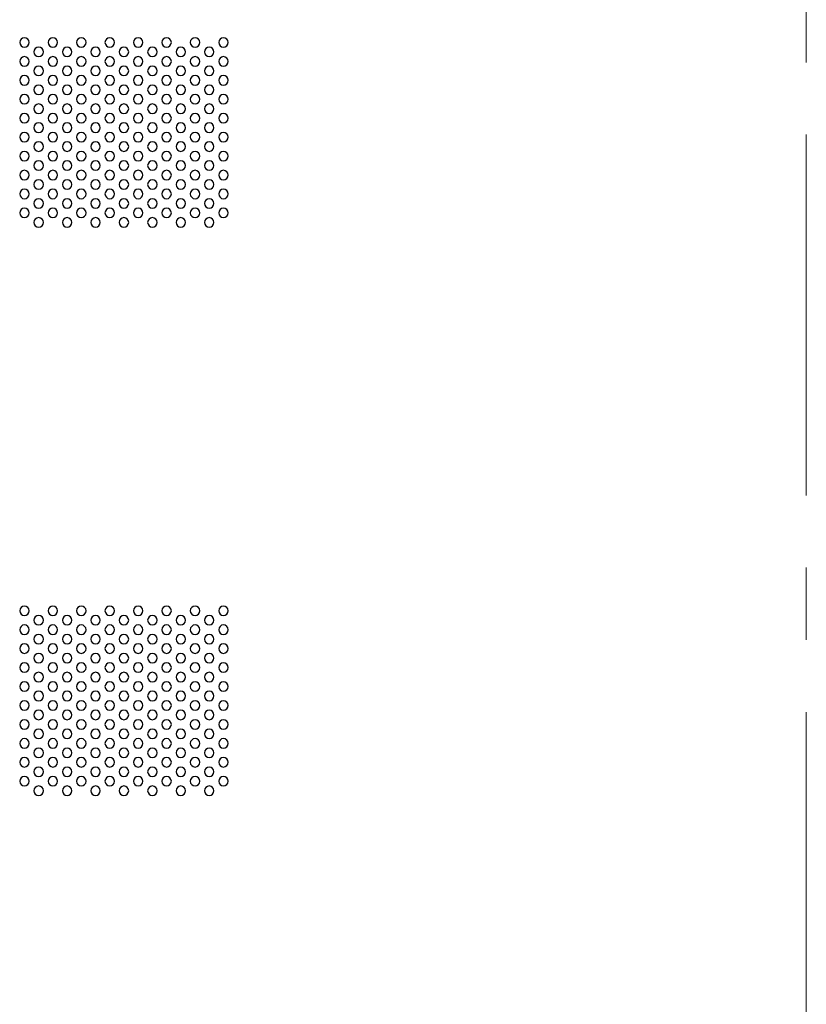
# Model space of a CAD drawing. Header units: millimetres. Extents: x 0 to 1118, y 0 to 864.
# Tile 104 of 256: x 918 to 946, y 369 to 404. Entities that reach past the tile are written whole.
import ezdxf

# ---------------------------------------------------------------- set-up
doc = ezdxf.new("R2010")
doc.units = ezdxf.units.MM
doc.linetypes.add('CENTERX2', pattern=[20.32, 12.7, -2.54, 2.54, -2.54])

msp = doc.modelspace()

# ---------------------------------------------------------------- linework, layer by layer
at = {"color": 7, "linetype": 'CENTERX2', "lineweight": 18}
msp.add_line((946.0682, 346.1943), (946.0682, 479.5276), dxfattribs=at)
at = {"color": 7, "linetype": 'Continuous', "lineweight": 25}
for centre, start, end in [((918.5682, 402.7776), 0, 180), ((918.5682, 402.7776), 180, 0), ((919.5682, 402.7776), 0, 180), ((919.5682, 402.7776), 180, 0), ((920.5682, 402.7776), 0, 180), ((920.5682, 402.7776), 180, 0), ((921.5682, 402.7776), 0, 180), ((921.5682, 402.7776), 180, 0), ((922.5682, 402.7776), 0, 180), ((922.5682, 402.7776), 180, 0), ((923.5682, 402.7776), 0, 180), ((923.5682, 402.7776), 180, 0), ((924.5682, 402.7776), 0, 180), ((924.5682, 402.7776), 180, 0), ((925.5682, 402.7776), 0, 180), ((925.5682, 402.7776), 180, 0), ((919.0682, 402.4443), 0, 180), ((919.0682, 402.4443), 180, 0), ((920.0682, 402.4443), 0, 180), ((920.0682, 402.4443), 180, 0), ((921.0682, 402.4443), 0, 180), ((921.0682, 402.4443), 180, 0), ((922.0682, 402.4443), 0, 180), ((922.0682, 402.4443), 180, 0), ((923.0682, 402.4443), 0, 180), ((923.0682, 402.4443), 180, 0), ((924.0682, 402.4443), 0, 180), ((924.0682, 402.4443), 180, 0), ((925.0682, 402.4443), 0, 180), ((925.0682, 402.4443), 180, 0), ((918.5682, 402.111), 0, 180), ((918.5682, 402.111), 180, 0), ((919.0682, 401.7776), 0, 180), ((919.5682, 402.111), 0, 180), ((919.5682, 402.111), 180, 0), ((920.0682, 401.7776), 0, 180), ((920.5682, 402.111), 0, 180), ((920.5682, 402.111), 180, 0), ((921.0682, 401.7776), 0, 180), ((921.5682, 402.111), 0, 180), ((921.5682, 402.111), 180, 0), ((922.0682, 401.7776), 0, 180), ((922.5682, 402.111), 0, 180), ((922.5682, 402.111), 180, 0), ((923.0682, 401.7776), 0, 180), ((923.5682, 402.111), 0, 180), ((923.5682, 402.111), 180, 0), ((924.0682, 401.7776), 0, 180), ((924.5682, 402.111), 0, 180), ((924.5682, 402.111), 180, 0), ((925.0682, 401.7776), 0, 180), ((925.5682, 402.111), 0, 180), ((925.5682, 402.111), 180, 0), ((918.5682, 401.4443), 0, 180), ((919.0682, 401.7776), 180, 0), ((919.5682, 401.4443), 0, 180), ((920.0682, 401.7776), 180, 0), ((920.5682, 401.4443), 0, 180), ((921.0682, 401.7776), 180, 0), ((921.5682, 401.4443), 0, 180), ((922.0682, 401.7776), 180, 0), ((922.5682, 401.4443), 0, 180), ((923.0682, 401.7776), 180, 0), ((923.5682, 401.4443), 0, 180), ((924.0682, 401.7776), 180, 0), ((924.5682, 401.4443), 0, 180), ((925.0682, 401.7776), 180, 0), ((925.5682, 401.4443), 0, 180), ((918.5682, 401.4443), 180, 0), ((919.0682, 401.111), 0, 180), ((919.5682, 401.4443), 180, 0), ((920.0682, 401.111), 0, 180), ((920.5682, 401.4443), 180, 0), ((921.0682, 401.111), 0, 180), ((921.5682, 401.4443), 180, 0), ((922.0682, 401.111), 0, 180), ((922.5682, 401.4443), 180, 0), ((923.0682, 401.111), 0, 180), ((923.5682, 401.4443), 180, 0), ((924.0682, 401.111), 0, 180), ((924.5682, 401.4443), 180, 0), ((925.0682, 401.111), 0, 180), ((925.5682, 401.4443), 180, 0), ((918.5682, 400.7776), 0, 180), ((919.0682, 401.111), 180, 0), ((919.5682, 400.7776), 0, 180), ((920.0682, 401.111), 180, 0), ((920.5682, 400.7776), 0, 180), ((921.0682, 401.111), 180, 0), ((921.5682, 400.7776), 0, 180), ((922.0682, 401.111), 180, 0), ((922.5682, 400.7776), 0, 180), ((923.0682, 401.111), 180, 0), ((923.5682, 400.7776), 0, 180), ((924.0682, 401.111), 180, 0), ((924.5682, 400.7776), 0, 180), ((925.0682, 401.111), 180, 0), ((925.5682, 400.7776), 0, 180), ((918.5682, 400.7776), 180, 0), ((919.0682, 400.4443), 0, 180), ((919.5682, 400.7776), 180, 0), ((920.0682, 400.4443), 0, 180), ((920.5682, 400.7776), 180, 0), ((921.0682, 400.4443), 0, 180), ((921.5682, 400.7776), 180, 0), ((922.0682, 400.4443), 0, 180), ((922.5682, 400.7776), 180, 0), ((923.0682, 400.4443), 0, 180), ((923.5682, 400.7776), 180, 0), ((924.0682, 400.4443), 0, 180), ((924.5682, 400.7776), 180, 0), ((925.0682, 400.4443), 0, 180), ((925.5682, 400.7776), 180, 0), ((918.5682, 400.111), 0, 180), ((919.0682, 400.4443), 180, 0), ((919.5682, 400.111), 0, 180), ((920.0682, 400.4443), 180, 0), ((920.5682, 400.111), 0, 180), ((921.0682, 400.4443), 180, 0), ((921.5682, 400.111), 0, 180), ((922.0682, 400.4443), 180, 0), ((922.5682, 400.111), 0, 180), ((923.0682, 400.4443), 180, 0), ((923.5682, 400.111), 0, 180), ((924.0682, 400.4443), 180, 0), ((924.5682, 400.111), 0, 180), ((925.0682, 400.4443), 180, 0), ((925.5682, 400.111), 0, 180), ((918.5682, 400.111), 180, 0), ((919.0682, 399.7776), 0, 180), ((919.5682, 400.111), 180, 0), ((920.0682, 399.7776), 0, 180), ((920.5682, 400.111), 180, 0), ((921.0682, 399.7776), 0, 180), ((921.5682, 400.111), 180, 0), ((922.0682, 399.7776), 0, 180), ((922.5682, 400.111), 180, 0), ((923.0682, 399.7776), 0, 180), ((923.5682, 400.111), 180, 0), ((924.0682, 399.7776), 0, 180), ((924.5682, 400.111), 180, 0), ((925.0682, 399.7776), 0, 180), ((925.5682, 400.111), 180, 0), ((918.5682, 399.4443), 0, 180), ((919.0682, 399.7776), 180, 0), ((919.5682, 399.4443), 0, 180), ((920.0682, 399.7776), 180, 0), ((920.5682, 399.4443), 0, 180), ((921.0682, 399.7776), 180, 0), ((921.5682, 399.4443), 0, 180), ((922.0682, 399.7776), 180, 0), ((922.5682, 399.4443), 0, 180), ((923.0682, 399.7776), 180, 0), ((923.5682, 399.4443), 0, 180), ((924.0682, 399.7776), 180, 0), ((924.5682, 399.4443), 0, 180), ((925.0682, 399.7776), 180, 0), ((925.5682, 399.4443), 0, 180), ((918.5682, 399.4443), 180, 0), ((919.0682, 399.111), 0, 180), ((919.5682, 399.4443), 180, 0), ((920.0682, 399.111), 0, 180), ((920.5682, 399.4443), 180, 0), ((921.0682, 399.111), 0, 180), ((921.5682, 399.4443), 180, 0), ((922.0682, 399.111), 0, 180), ((922.5682, 399.4443), 180, 0), ((923.0682, 399.111), 0, 180), ((923.5682, 399.4443), 180, 0), ((924.0682, 399.111), 0, 180), ((924.5682, 399.4443), 180, 0), ((925.0682, 399.111), 0, 180), ((925.5682, 399.4443), 180, 0), ((918.5682, 398.7776), 0, 180), ((919.0682, 399.111), 180, 0), ((919.5682, 398.7776), 0, 180), ((920.0682, 399.111), 180, 0), ((920.5682, 398.7776), 0, 180), ((921.0682, 399.111), 180, 0), ((921.5682, 398.7776), 0, 180), ((922.0682, 399.111), 180, 0), ((922.5682, 398.7776), 0, 180), ((923.0682, 399.111), 180, 0), ((923.5682, 398.7776), 0, 180), ((924.0682, 399.111), 180, 0), ((924.5682, 398.7776), 0, 180), ((925.0682, 399.111), 180, 0), ((925.5682, 398.7776), 0, 180), ((918.5682, 398.7776), 180, 0), ((919.0682, 398.4443), 0, 180), ((919.5682, 398.7776), 180, 0), ((920.0682, 398.4443), 0, 180), ((920.5682, 398.7776), 180, 0), ((921.0682, 398.4443), 0, 180), ((921.5682, 398.7776), 180, 0), ((922.0682, 398.4443), 0, 180), ((922.5682, 398.7776), 180, 0), ((923.0682, 398.4443), 0, 180), ((923.5682, 398.7776), 180, 0), ((924.0682, 398.4443), 0, 180), ((924.5682, 398.7776), 180, 0), ((925.0682, 398.4443), 0, 180), ((925.5682, 398.7776), 180, 0), ((918.5682, 398.111), 0, 180), ((919.0682, 398.4443), 180, 0), ((919.5682, 398.111), 0, 180), ((920.0682, 398.4443), 180, 0), ((920.5682, 398.111), 0, 180), ((921.0682, 398.4443), 180, 0), ((921.5682, 398.111), 0, 180), ((922.0682, 398.4443), 180, 0), ((922.5682, 398.111), 0, 180), ((923.0682, 398.4443), 180, 0), ((923.5682, 398.111), 0, 180), ((924.0682, 398.4443), 180, 0), ((924.5682, 398.111), 0, 180), ((925.0682, 398.4443), 180, 0), ((925.5682, 398.111), 0, 180), ((918.5682, 398.111), 180, 0), ((919.0682, 397.7776), 0, 180), ((919.5682, 398.111), 180, 0), ((920.0682, 397.7776), 0, 180), ((920.5682, 398.111), 180, 0), ((921.0682, 397.7776), 0, 180), ((921.5682, 398.111), 180, 0), ((922.0682, 397.7776), 0, 180), ((922.5682, 398.111), 180, 0), ((923.0682, 397.7776), 0, 180), ((923.5682, 398.111), 180, 0), ((924.0682, 397.7776), 0, 180), ((924.5682, 398.111), 180, 0), ((925.0682, 397.7776), 0, 180), ((925.5682, 398.111), 180, 0), ((918.5682, 397.4443), 0, 180), ((918.5682, 397.4443), 180, 0), ((919.0682, 397.7776), 180, 0), ((919.5682, 397.4443), 0, 180), ((919.5682, 397.4443), 180, 0), ((920.0682, 397.7776), 180, 0), ((920.5682, 397.4443), 0, 180), ((920.5682, 397.4443), 180, 0), ((921.0682, 397.7776), 180, 0), ((921.5682, 397.4443), 0, 180), ((921.5682, 397.4443), 180, 0), ((922.0682, 397.7776), 180, 0), ((922.5682, 397.4443), 0, 180), ((922.5682, 397.4443), 180, 0), ((923.0682, 397.7776), 180, 0), ((923.5682, 397.4443), 0, 180), ((923.5682, 397.4443), 180, 0), ((924.0682, 397.7776), 180, 0), ((924.5682, 397.4443), 0, 180), ((924.5682, 397.4443), 180, 0), ((925.0682, 397.7776), 180, 0), ((925.5682, 397.4443), 0, 180), ((925.5682, 397.4443), 180, 0), ((919.0682, 397.111), 0, 180), ((919.0682, 397.111), 180, 0), ((920.0682, 397.111), 0, 180), ((920.0682, 397.111), 180, 0), ((921.0682, 397.111), 0, 180), ((921.0682, 397.111), 180, 0), ((922.0682, 397.111), 0, 180), ((922.0682, 397.111), 180, 0), ((923.0682, 397.111), 0, 180), ((923.0682, 397.111), 180, 0), ((924.0682, 397.111), 0, 180), ((924.0682, 397.111), 180, 0), ((925.0682, 397.111), 0, 180), ((925.0682, 397.111), 180, 0), ((918.5682, 396.7776), 0, 180), ((918.5682, 396.7776), 180, 0), ((919.5682, 396.7776), 0, 180), ((919.5682, 396.7776), 180, 0), ((920.5682, 396.7776), 0, 180), ((920.5682, 396.7776), 180, 0), ((921.5682, 396.7776), 0, 180), ((921.5682, 396.7776), 180, 0), ((922.5682, 396.7776), 0, 180), ((922.5682, 396.7776), 180, 0), ((923.5682, 396.7776), 0, 180), ((923.5682, 396.7776), 180, 0), ((924.5682, 396.7776), 0, 180), ((924.5682, 396.7776), 180, 0), ((925.5682, 396.7776), 0, 180), ((925.5682, 396.7776), 180, 0), ((919.0682, 396.4443), 0, 180), ((919.0682, 396.4443), 180, 0), ((920.0682, 396.4443), 0, 180), ((920.0682, 396.4443), 180, 0), ((921.0682, 396.4443), 0, 180), ((921.0682, 396.4443), 180, 0), ((922.0682, 396.4443), 0, 180), ((922.0682, 396.4443), 180, 0), ((923.0682, 396.4443), 0, 180), ((923.0682, 396.4443), 180, 0), ((924.0682, 396.4443), 0, 180), ((924.0682, 396.4443), 180, 0), ((925.0682, 396.4443), 0, 180), ((925.0682, 396.4443), 180, 0), ((918.5682, 382.7776), 0, 180), ((919.5682, 382.7776), 0, 180), ((920.5682, 382.7776), 0, 180), ((921.5682, 382.7776), 0, 180), ((922.5682, 382.7776), 0, 180), ((923.5682, 382.7776), 0, 180), ((924.5682, 382.7776), 0, 180), ((925.5682, 382.7776), 0, 180), ((918.5682, 382.7776), 180, 0), ((919.0682, 382.4443), 0, 180), ((919.5682, 382.7776), 180, 0), ((920.0682, 382.4443), 0, 180), ((920.5682, 382.7776), 180, 0), ((921.0682, 382.4443), 0, 180), ((921.5682, 382.7776), 180, 0), ((922.0682, 382.4443), 0, 180), ((922.5682, 382.7776), 180, 0), ((923.0682, 382.4443), 0, 180), ((923.5682, 382.7776), 180, 0), ((924.0682, 382.4443), 0, 180), ((924.5682, 382.7776), 180, 0), ((925.0682, 382.4443), 0, 180), ((925.5682, 382.7776), 180, 0), ((918.5682, 382.111), 0, 180), ((919.0682, 382.4443), 180, 0), ((919.5682, 382.111), 0, 180), ((920.0682, 382.4443), 180, 0), ((920.5682, 382.111), 0, 180), ((921.0682, 382.4443), 180, 0), ((921.5682, 382.111), 0, 180), ((922.0682, 382.4443), 180, 0), ((922.5682, 382.111), 0, 180), ((923.0682, 382.4443), 180, 0), ((923.5682, 382.111), 0, 180), ((924.0682, 382.4443), 180, 0), ((924.5682, 382.111), 0, 180), ((925.0682, 382.4443), 180, 0), ((925.5682, 382.111), 0, 180), ((918.5682, 382.111), 180, 0), ((919.0682, 381.7776), 0, 180), ((919.5682, 382.111), 180, 0), ((920.0682, 381.7776), 0, 180), ((920.5682, 382.111), 180, 0), ((921.0682, 381.7776), 0, 180), ((921.5682, 382.111), 180, 0), ((922.0682, 381.7776), 0, 180), ((922.5682, 382.111), 180, 0), ((923.0682, 381.7776), 0, 180), ((923.5682, 382.111), 180, 0), ((924.0682, 381.7776), 0, 180), ((924.5682, 382.111), 180, 0), ((925.0682, 381.7776), 0, 180), ((925.5682, 382.111), 180, 0), ((918.5682, 381.4443), 0, 180), ((919.0682, 381.7776), 180, 0), ((919.5682, 381.4443), 0, 180), ((920.0682, 381.7776), 180, 0), ((920.5682, 381.4443), 0, 180), ((921.0682, 381.7776), 180, 0), ((921.5682, 381.4443), 0, 180), ((922.0682, 381.7776), 180, 0), ((922.5682, 381.4443), 0, 180), ((923.0682, 381.7776), 180, 0), ((923.5682, 381.4443), 0, 180), ((924.0682, 381.7776), 180, 0), ((924.5682, 381.4443), 0, 180), ((925.0682, 381.7776), 180, 0), ((925.5682, 381.4443), 0, 180), ((918.5682, 381.4443), 180, 0), ((919.0682, 381.111), 0, 180), ((919.5682, 381.4443), 180, 0), ((920.0682, 381.111), 0, 180), ((920.5682, 381.4443), 180, 0), ((921.0682, 381.111), 0, 180), ((921.5682, 381.4443), 180, 0), ((922.0682, 381.111), 0, 180), ((922.5682, 381.4443), 180, 0), ((923.0682, 381.111), 0, 180), ((923.5682, 381.4443), 180, 0), ((924.0682, 381.111), 0, 180), ((924.5682, 381.4443), 180, 0), ((925.0682, 381.111), 0, 180), ((925.5682, 381.4443), 180, 0), ((918.5682, 380.7776), 0, 180), ((919.0682, 381.111), 180, 0), ((919.5682, 380.7776), 0, 180), ((920.0682, 381.111), 180, 0), ((920.5682, 380.7776), 0, 180), ((921.0682, 381.111), 180, 0), ((921.5682, 380.7776), 0, 180), ((922.0682, 381.111), 180, 0), ((922.5682, 380.7776), 0, 180), ((923.0682, 381.111), 180, 0), ((923.5682, 380.7776), 0, 180), ((924.0682, 381.111), 180, 0), ((924.5682, 380.7776), 0, 180), ((925.0682, 381.111), 180, 0), ((925.5682, 380.7776), 0, 180), ((918.5682, 380.7776), 180, 0), ((919.0682, 380.4443), 0, 180), ((919.5682, 380.7776), 180, 0), ((920.0682, 380.4443), 0, 180), ((920.5682, 380.7776), 180, 0), ((921.0682, 380.4443), 0, 180), ((921.5682, 380.7776), 180, 0), ((922.0682, 380.4443), 0, 180), ((922.5682, 380.7776), 180, 0), ((923.0682, 380.4443), 0, 180), ((923.5682, 380.7776), 180, 0), ((924.0682, 380.4443), 0, 180), ((924.5682, 380.7776), 180, 0), ((925.0682, 380.4443), 0, 180), ((925.5682, 380.7776), 180, 0), ((918.5682, 380.111), 0, 180), ((919.0682, 380.4443), 180, 0), ((919.5682, 380.111), 0, 180), ((920.0682, 380.4443), 180, 0), ((920.5682, 380.111), 0, 180), ((921.0682, 380.4443), 180, 0), ((921.5682, 380.111), 0, 180), ((922.0682, 380.4443), 180, 0), ((922.5682, 380.111), 0, 180), ((923.0682, 380.4443), 180, 0), ((923.5682, 380.111), 0, 180), ((924.0682, 380.4443), 180, 0), ((924.5682, 380.111), 0, 180), ((925.0682, 380.4443), 180, 0), ((925.5682, 380.111), 0, 180), ((918.5682, 380.111), 180, 0), ((919.0682, 379.7776), 0, 180), ((919.0682, 379.7776), 180, 0), ((919.5682, 380.111), 180, 0), ((920.0682, 379.7776), 0, 180), ((920.0682, 379.7776), 180, 0), ((920.5682, 380.111), 180, 0), ((921.0682, 379.7776), 0, 180), ((921.0682, 379.7776), 180, 0), ((921.5682, 380.111), 180, 0), ((922.0682, 379.7776), 0, 180), ((922.0682, 379.7776), 180, 0), ((922.5682, 380.111), 180, 0), ((923.0682, 379.7776), 0, 180), ((923.0682, 379.7776), 180, 0), ((923.5682, 380.111), 180, 0), ((924.0682, 379.7776), 0, 180), ((924.0682, 379.7776), 180, 0), ((924.5682, 380.111), 180, 0), ((925.0682, 379.7776), 0, 180), ((925.0682, 379.7776), 180, 0), ((925.5682, 380.111), 180, 0), ((918.5682, 379.4443), 0, 180), ((918.5682, 379.4443), 180, 0), ((919.5682, 379.4443), 0, 180), ((919.5682, 379.4443), 180, 0), ((920.5682, 379.4443), 0, 180), ((920.5682, 379.4443), 180, 0), ((921.5682, 379.4443), 0, 180), ((921.5682, 379.4443), 180, 0), ((922.5682, 379.4443), 0, 180), ((922.5682, 379.4443), 180, 0), ((923.5682, 379.4443), 0, 180), ((923.5682, 379.4443), 180, 0), ((924.5682, 379.4443), 0, 180), ((924.5682, 379.4443), 180, 0), ((925.5682, 379.4443), 0, 180), ((925.5682, 379.4443), 180, 0), ((919.0682, 379.111), 0, 180), ((919.0682, 379.111), 180, 0), ((920.0682, 379.111), 0, 180), ((920.0682, 379.111), 180, 0), ((921.0682, 379.111), 0, 180), ((921.0682, 379.111), 180, 0), ((922.0682, 379.111), 0, 180), ((922.0682, 379.111), 180, 0), ((923.0682, 379.111), 0, 180), ((923.0682, 379.111), 180, 0), ((924.0682, 379.111), 0, 180), ((924.0682, 379.111), 180, 0), ((925.0682, 379.111), 0, 180), ((925.0682, 379.111), 180, 0), ((918.5682, 378.7776), 0, 180), ((918.5682, 378.7776), 180, 0), ((919.5682, 378.7776), 0, 180), ((919.5682, 378.7776), 180, 0), ((920.5682, 378.7776), 0, 180), ((920.5682, 378.7776), 180, 0), ((921.5682, 378.7776), 0, 180), ((921.5682, 378.7776), 180, 0), ((922.5682, 378.7776), 0, 180), ((922.5682, 378.7776), 180, 0), ((923.5682, 378.7776), 0, 180), ((923.5682, 378.7776), 180, 0), ((924.5682, 378.7776), 0, 180), ((924.5682, 378.7776), 180, 0), ((925.5682, 378.7776), 0, 180), ((925.5682, 378.7776), 180, 0), ((919.0682, 378.4443), 0, 180), ((919.0682, 378.4443), 180, 0), ((920.0682, 378.4443), 0, 180), ((920.0682, 378.4443), 180, 0), ((921.0682, 378.4443), 0, 180), ((921.0682, 378.4443), 180, 0), ((922.0682, 378.4443), 0, 180), ((922.0682, 378.4443), 180, 0), ((923.0682, 378.4443), 0, 180), ((923.0682, 378.4443), 180, 0), ((924.0682, 378.4443), 0, 180), ((924.0682, 378.4443), 180, 0), ((925.0682, 378.4443), 0, 180), ((925.0682, 378.4443), 180, 0), ((918.5682, 378.111), 0, 180), ((918.5682, 378.111), 180, 0), ((919.5682, 378.111), 0, 180), ((919.5682, 378.111), 180, 0), ((920.5682, 378.111), 0, 180), ((920.5682, 378.111), 180, 0), ((921.5682, 378.111), 0, 180), ((921.5682, 378.111), 180, 0), ((922.5682, 378.111), 0, 180), ((922.5682, 378.111), 180, 0), ((923.5682, 378.111), 0, 180), ((923.5682, 378.111), 180, 0), ((924.5682, 378.111), 0, 180), ((924.5682, 378.111), 180, 0), ((925.5682, 378.111), 0, 180), ((925.5682, 378.111), 180, 0), ((919.0682, 377.7776), 0, 180), ((919.0682, 377.7776), 180, 0), ((920.0682, 377.7776), 0, 180), ((920.0682, 377.7776), 180, 0), ((921.0682, 377.7776), 0, 180), ((921.0682, 377.7776), 180, 0), ((922.0682, 377.7776), 0, 180), ((922.0682, 377.7776), 180, 0), ((923.0682, 377.7776), 0, 180), ((923.0682, 377.7776), 180, 0), ((924.0682, 377.7776), 0, 180), ((924.0682, 377.7776), 180, 0), ((925.0682, 377.7776), 0, 180), ((925.0682, 377.7776), 180, 0), ((918.5682, 377.4443), 0, 180), ((918.5682, 377.4443), 180, 0), ((919.5682, 377.4443), 0, 180), ((919.5682, 377.4443), 180, 0), ((920.5682, 377.4443), 0, 180), ((920.5682, 377.4443), 180, 0), ((921.5682, 377.4443), 0, 180), ((921.5682, 377.4443), 180, 0), ((922.5682, 377.4443), 0, 180), ((922.5682, 377.4443), 180, 0), ((923.5682, 377.4443), 0, 180), ((923.5682, 377.4443), 180, 0), ((924.5682, 377.4443), 0, 180), ((924.5682, 377.4443), 180, 0), ((925.5682, 377.4443), 0, 180), ((925.5682, 377.4443), 180, 0), ((919.0682, 377.111), 0, 180), ((919.0682, 377.111), 180, 0), ((920.0682, 377.111), 0, 180), ((920.0682, 377.111), 180, 0), ((921.0682, 377.111), 0, 180), ((921.0682, 377.111), 180, 0), ((922.0682, 377.111), 0, 180), ((922.0682, 377.111), 180, 0), ((923.0682, 377.111), 0, 180), ((923.0682, 377.111), 180, 0), ((924.0682, 377.111), 0, 180), ((924.0682, 377.111), 180, 0), ((925.0682, 377.111), 0, 180), ((925.0682, 377.111), 180, 0), ((918.5682, 376.7776), 0, 180), ((918.5682, 376.7776), 180, 0), ((919.5682, 376.7776), 0, 180), ((919.5682, 376.7776), 180, 0), ((920.5682, 376.7776), 0, 180), ((920.5682, 376.7776), 180, 0), ((921.5682, 376.7776), 0, 180), ((921.5682, 376.7776), 180, 0), ((922.5682, 376.7776), 0, 180), ((922.5682, 376.7776), 180, 0), ((923.5682, 376.7776), 0, 180), ((923.5682, 376.7776), 180, 0), ((924.5682, 376.7776), 0, 180), ((924.5682, 376.7776), 180, 0), ((925.5682, 376.7776), 0, 180), ((925.5682, 376.7776), 180, 0), ((919.0682, 376.4443), 0, 180), ((919.0682, 376.4443), 180, 0), ((920.0682, 376.4443), 0, 180), ((920.0682, 376.4443), 180, 0), ((921.0682, 376.4443), 0, 180), ((921.0682, 376.4443), 180, 0), ((922.0682, 376.4443), 0, 180), ((922.0682, 376.4443), 180, 0), ((923.0682, 376.4443), 0, 180), ((923.0682, 376.4443), 180, 0), ((924.0682, 376.4443), 0, 180), ((924.0682, 376.4443), 180, 0), ((925.0682, 376.4443), 0, 180), ((925.0682, 376.4443), 180, 0)]:
    msp.add_arc(centre, 0.1667, start, end, dxfattribs=at)

doc.saveas('drawing.dxf')
